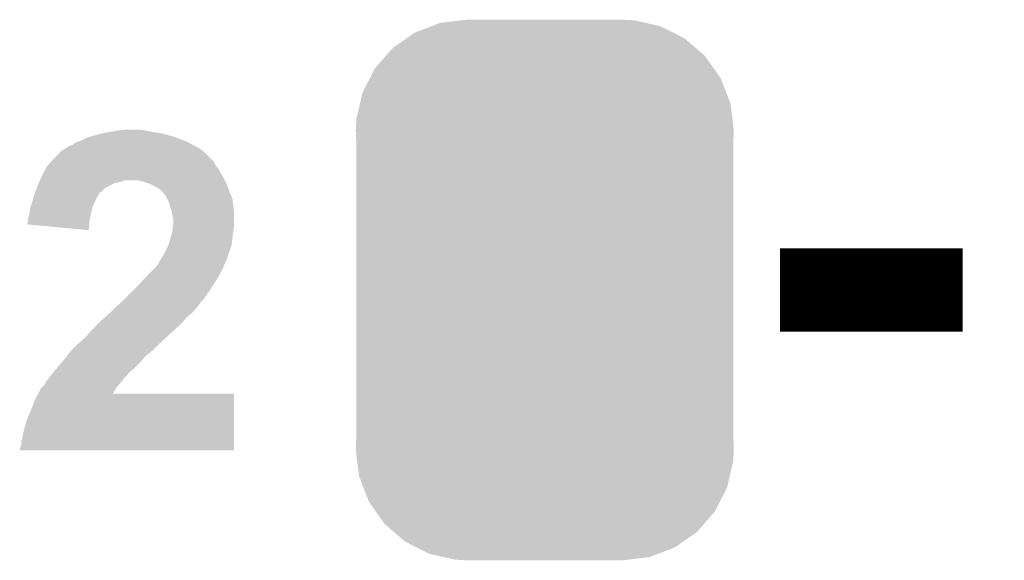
# Model space of a CAD drawing. Extents: x -1.3 to 24.2, y -3.9 to 39.2.
# Tile 11 of 34: x 7.9 to 10.9, y 7.4 to 9.1. Entities that reach past the tile are written whole.
import ezdxf

# ---------------------------------------------------------------- set-up
doc = ezdxf.new("R2010")
doc.units = 0
doc.layers.get('0').update_dxf_attribs({"linetype": 'CONTINUOUS'})
doc.layers.add('COMPASS_9_CLICK_V101_GTO', color=14, linetype='CONTINUOUS')
doc.layers.add('COMPASS_9_CLICK_V101_GTS', color=12, linetype='CONTINUOUS')

# ---------------------------------------------------------------- blocks, each defined once
blk = doc.blocks.new('CUSTOM_68')
for points in [[(-0.346778, 0.80667), (-0.319758, 0.816954), (0.353772, 0.80667), (0.308544, 0.816954)], [(-0.319758, 0.816954), (-0.25199, 0.82504), (0.308544, 0.816954), (0.27298, 0.82504)], [(-0.25199, 0.82504), (-0.23749, 0.82677), (0.27298, 0.82504), (0.23749, 0.82677)], [(-0.423346, 0.769256), (-0.397192, 0.787482), (0.427696, 0.769256), (0.391686, 0.787482)], [(-0.397192, 0.787482), (-0.346778, 0.80667), (0.391686, 0.787482), (0.353772, 0.80667)], [(-0.465166, 0.74011), (-0.423346, 0.769256), (0.461368, 0.74011), (0.427696, 0.769256)], [(-0.48704, 0.715032), (-0.465166, 0.74011), (0.49034, 0.715032), (0.461368, 0.74011)], [(-0.519626, 0.67767), (-0.48704, 0.715032), (0.516586, 0.67767), (0.49034, 0.715032)], [(-0.535174, 0.647234), (-0.519626, 0.67767), (0.537964, 0.647234), (0.516586, 0.67767)], [(-0.557316, 0.603886), (-0.535174, 0.647234), (0.55465, 0.603886), (0.537964, 0.647234)], [(-0.565176, 0.569912), (-0.557316, 0.603886), (0.567726, 0.569912), (0.55465, 0.603886)], [(-0.575988, 0.523164), (-0.565176, 0.569912), (0.573482, 0.523164), (0.567726, 0.569912)], [(-0.57785, 0.48768), (-0.575988, 0.523164), (0.57785, 0.48768), (0.573482, 0.523164)], [(-0.57658, 0.458364), (-0.57785, 0.48768), (0.57658, 0.458364), (0.57785, 0.48768)], [(-0.57658, 0.45836), (-0.57658, 0.458364), (0.57658, 0.45836), (0.57658, 0.458364)], [(-0.57658, -0.45836), (-0.57658, 0.45836), (0.57658, -0.45836), (0.57658, 0.45836)], [(-0.57785, -0.48768), (-0.576582, -0.458364), (0.57785, -0.48768), (0.57658, -0.458364)], [(-0.576582, -0.458364), (-0.57658, -0.45836), (0.57658, -0.458364), (0.57658, -0.45836)], [(-0.57348, -0.523164), (-0.57785, -0.48768), (0.575988, -0.523164), (0.57785, -0.48768)], [(-0.567726, -0.569912), (-0.57348, -0.523164), (0.565174, -0.569912), (0.575988, -0.523164)], [(-0.554648, -0.603886), (-0.567726, -0.569912), (0.557316, -0.603886), (0.565174, -0.569912)], [(-0.537964, -0.647234), (-0.554648, -0.603886), (0.535172, -0.647234), (0.557316, -0.603886)], [(-0.516584, -0.67767), (-0.537964, -0.647234), (0.519626, -0.67767), (0.535172, -0.647234)], [(-0.49034, -0.715032), (-0.516584, -0.67767), (0.487038, -0.715032), (0.519626, -0.67767)], [(-0.461366, -0.74011), (-0.49034, -0.715032), (0.465166, -0.74011), (0.487038, -0.715032)], [(-0.427696, -0.769256), (-0.461366, -0.74011), (0.423344, -0.769256), (0.465166, -0.74011)], [(-0.391684, -0.787482), (-0.427696, -0.769256), (0.397192, -0.787482), (0.423344, -0.769256)], [(-0.353772, -0.80667), (-0.391684, -0.787482), (0.346776, -0.80667), (0.397192, -0.787482)], [(-0.308542, -0.816954), (-0.353772, -0.80667), (0.319758, -0.816954), (0.346776, -0.80667)], [(-0.27298, -0.82504), (-0.308542, -0.816954), (0.251988, -0.82504), (0.319758, -0.816954)], [(-0.23749, -0.82677), (-0.27298, -0.82504), (0.23749, -0.82677), (0.251988, -0.82504)]]:
    blk.add_solid(points)

msp = doc.modelspace()

# ---------------------------------------------------------------- linework, layer by layer
at = {"layer": 'COMPASS_9_CLICK_V101_GTO', "const_width": 0.254}
msp.add_lwpolyline([(10.17524, 8.255), (10.73404, 8.255)], dxfattribs=at)
at = {"layer": 'COMPASS_9_CLICK_V101_GTO'}
for points in [[(8.069586, 8.7249), (8.107678, 8.73506), (8.3185, 8.7249), (8.280402, 8.73506)], [(8.107678, 8.73506), (8.12207, 8.7376), (8.280402, 8.73506), (8.26262, 8.7376)], [(8.12207, 8.7376), (8.136464, 8.74014), (8.26262, 8.7376), (8.24738, 8.74014)], [(8.136464, 8.74014), (8.150858, 8.74268), (8.24738, 8.74014), (8.23468, 8.74268)], [(8.150858, 8.74268), (8.173722, 8.74522), (8.23468, 8.74268), (8.221978, 8.74522)], [(8.000998, 8.69442), (8.013702, 8.699502), (8.389618, 8.69442), (8.379456, 8.699502)], [(8.013702, 8.699502), (8.02386, 8.70712), (8.379456, 8.699502), (8.36422, 8.70712)], [(8.02386, 8.70712), (8.0391, 8.7122), (8.36422, 8.70712), (8.35406, 8.7122)], [(8.0391, 8.7122), (8.054342, 8.71982), (8.35406, 8.7122), (8.332724, 8.71982)], [(8.054342, 8.71982), (8.06958, 8.724898), (8.332724, 8.71982), (8.318506, 8.724898)], [(8.06958, 8.724898), (8.069586, 8.7249), (8.318506, 8.724898), (8.3185, 8.7249)], [(7.947658, 8.648698), (7.980678, 8.681718), (8.442962, 8.648698), (8.409942, 8.681718)], [(7.980678, 8.681718), (7.980684, 8.681722), (8.409942, 8.681718), (8.409936, 8.681722)], [(7.980684, 8.681722), (7.985762, 8.684262), (8.409936, 8.681722), (8.405872, 8.684262)], [(7.985762, 8.684262), (8.000998, 8.69442), (8.405872, 8.684262), (8.389618, 8.69442)], [(7.93708, 8.636002), (7.94554, 8.646156), (8.450582, 8.636002), (8.445502, 8.646156)], [(7.94554, 8.646156), (7.947658, 8.648698), (8.445502, 8.646156), (8.442962, 8.648698)], [(7.912946, 8.59028), (7.923614, 8.61314), (8.47829, 8.59028), (8.46582, 8.61314)], [(7.923614, 8.61314), (7.9248, 8.615678), (8.46582, 8.61314), (8.464298, 8.615678)], [(7.9248, 8.615678), (7.930606, 8.625838), (8.464298, 8.615678), (8.458202, 8.625838)], [(7.930606, 8.625838), (7.93496, 8.633456), (8.458202, 8.625838), (8.452492, 8.633456)], [(7.93496, 8.633456), (7.93708, 8.636002), (8.452492, 8.633456), (8.450582, 8.636002)], [(7.90702, 8.577578), (7.90939, 8.582658), (8.133078, 8.577578), (8.143238, 8.582658)], [(7.90939, 8.582658), (7.910576, 8.5852), (8.143238, 8.582658), (8.158478, 8.5852)], [(7.910576, 8.5852), (7.912946, 8.590278), (8.158478, 8.5852), (8.171176, 8.590278)], [(7.912946, 8.590278), (7.912946, 8.59028), (8.171176, 8.590278), (8.214358, 8.59028)], [(8.23214, 8.5852), (8.214358, 8.59028), (8.48106, 8.5852), (8.47829, 8.59028)], [(8.247378, 8.58012), (8.23214, 8.5852), (8.483014, 8.58012), (8.48106, 8.5852)], [(8.272778, 8.56742), (8.247378, 8.58012), (8.4879, 8.56742), (8.483014, 8.58012)], [(7.89432, 8.54202), (7.898852, 8.554712), (8.089052, 8.54202), (8.097518, 8.554712)], [(7.898852, 8.554712), (7.898854, 8.55472), (8.097518, 8.554712), (8.100056, 8.55472)], [(7.898854, 8.55472), (7.90339, 8.567418), (8.100056, 8.55472), (8.112762, 8.567418)], [(7.90339, 8.567418), (7.90702, 8.577578), (8.112762, 8.567418), (8.133078, 8.577578)], [(8.2804, 8.56234), (8.272778, 8.56742), (8.489854, 8.56234), (8.4879, 8.56742)], [(8.285482, 8.557258), (8.2804, 8.56234), (8.491808, 8.557258), (8.489854, 8.56234)], [(8.289714, 8.55218), (8.285482, 8.557258), (8.49376, 8.55218), (8.491808, 8.557258)], [(8.29818, 8.542016), (8.289714, 8.55218), (8.498116, 8.542016), (8.49376, 8.55218)], [(7.885006, 8.511538), (7.88924, 8.52424), (8.074658, 8.511538), (8.081008, 8.52424)], [(7.88924, 8.52424), (7.889964, 8.52678), (8.081008, 8.52424), (8.08228, 8.52678)], [(7.889964, 8.52678), (7.893594, 8.539482), (8.08228, 8.52678), (8.08736, 8.539482)], [(7.893594, 8.539482), (7.89432, 8.54202), (8.08736, 8.539482), (8.089052, 8.54202)], [(8.301992, 8.534396), (8.29818, 8.542016), (8.50138, 8.534396), (8.498116, 8.542016)], [(8.3058, 8.52678), (8.301992, 8.534396), (8.502334, 8.52678), (8.50138, 8.534396)], [(8.315958, 8.496302), (8.3058, 8.52678), (8.506142, 8.496302), (8.502334, 8.52678)], [(7.87908, 8.48106), (7.881112, 8.49122), (8.067548, 8.48106), (8.06958, 8.49122)], [(7.881112, 8.49122), (7.88162, 8.49376), (8.06958, 8.49122), (8.070214, 8.49376)], [(7.88162, 8.49376), (7.884162, 8.509002), (8.070214, 8.49376), (8.074024, 8.509002)], [(7.884162, 8.509002), (7.885006, 8.511538), (8.074024, 8.509002), (8.074658, 8.511538)], [(8.316384, 8.493758), (8.315958, 8.496302), (8.50646, 8.493758), (8.506142, 8.496302)], [(8.3185, 8.48106), (8.316384, 8.493758), (8.50646, 8.48106), (8.50646, 8.493758)], [(7.874, 8.455682), (7.874002, 8.458204), (8.063568, 8.455682), (8.0638, 8.458204)], [(7.874002, 8.458204), (7.87654, 8.463284), (8.0638, 8.458204), (8.064266, 8.463284)], [(7.87654, 8.470902), (7.87908, 8.48106), (8.065516, 8.470902), (8.067548, 8.48106)], [(7.87654, 8.46582), (7.87654, 8.470902), (8.0645, 8.46582), (8.065516, 8.470902)], [(7.87654, 8.463284), (7.87654, 8.46582), (8.064266, 8.463284), (8.0645, 8.46582)], [(8.32104, 8.468362), (8.3185, 8.48106), (8.50646, 8.468362), (8.50646, 8.48106)], [(8.319768, 8.448038), (8.32104, 8.458202), (8.50646, 8.448038), (8.50646, 8.458202)], [(8.32104, 8.458202), (8.32104, 8.468362), (8.50646, 8.458202), (8.50646, 8.468362)], [(8.061936, 8.437882), (7.874, 8.455682), (8.061936, 8.437882), (8.063568, 8.455682)], [(8.31342, 8.41756), (8.317228, 8.4328), (8.502014, 8.41756), (8.50392, 8.4328)], [(8.317228, 8.4328), (8.3185, 8.437882), (8.50392, 8.4328), (8.504766, 8.437882)], [(8.3185, 8.437882), (8.319768, 8.448038), (8.504766, 8.437882), (8.50646, 8.448038)], [(8.305074, 8.392158), (8.308342, 8.39978), (8.498838, 8.392158), (8.49979, 8.39978)], [(8.308342, 8.39978), (8.31342, 8.41756), (8.49979, 8.39978), (8.502014, 8.41756)], [(8.2931, 8.36676), (8.30072, 8.382), (8.49037, 8.36676), (8.49545, 8.382)], [(8.30072, 8.382), (8.305074, 8.392158), (8.49545, 8.382), (8.498838, 8.392158)], [(8.27532, 8.336282), (8.279128, 8.343896), (8.47852, 8.336282), (8.48106, 8.343896)], [(8.279128, 8.343896), (8.280402, 8.346438), (8.48106, 8.343896), (8.483594, 8.346438)], [(8.280402, 8.34644), (8.282942, 8.348984), (8.483596, 8.34644), (8.484444, 8.348984)], [(8.280402, 8.346438), (8.280402, 8.34644), (8.483594, 8.346438), (8.483596, 8.34644)], [(8.282942, 8.348984), (8.28548, 8.354058), (8.484444, 8.348984), (8.486134, 8.354058)], [(8.28548, 8.354058), (8.2931, 8.36676), (8.486134, 8.354058), (8.49037, 8.36676)], [(8.24484, 8.30326), (8.24992, 8.308342), (8.462916, 8.30326), (8.46582, 8.308342)], [(8.24992, 8.308342), (8.265158, 8.32358), (8.46582, 8.308342), (8.47344, 8.32358)], [(8.265158, 8.32358), (8.2677, 8.326122), (8.47344, 8.32358), (8.474456, 8.326122)], [(8.2677, 8.326122), (8.275318, 8.33628), (8.474456, 8.326122), (8.47852, 8.33628)], [(8.275318, 8.33628), (8.27532, 8.336282), (8.47852, 8.33628), (8.47852, 8.336282)], [(8.21944, 8.27532), (8.233294, 8.29056), (8.446134, 8.27532), (8.45566, 8.29056)], [(8.233294, 8.29056), (8.24484, 8.30326), (8.45566, 8.29056), (8.462916, 8.30326)], [(8.166098, 8.22198), (8.191498, 8.24738), (8.40993, 8.22198), (8.42772, 8.24738)], [(8.191498, 8.24738), (8.214358, 8.27024), (8.42772, 8.24738), (8.44296, 8.27024)], [(8.214358, 8.27024), (8.21944, 8.27532), (8.44296, 8.27024), (8.446134, 8.27532)], [(8.158478, 8.21436), (8.16609, 8.221972), (8.40232, 8.21436), (8.407398, 8.221972)], [(8.16609, 8.221972), (8.166098, 8.22198), (8.407398, 8.221972), (8.40993, 8.22198)], [(8.12546, 8.18388), (8.130538, 8.188958), (8.376074, 8.18388), (8.382, 8.188958)], [(8.130538, 8.188958), (8.145782, 8.2042), (8.382, 8.188958), (8.3947, 8.2042)], [(8.145782, 8.2042), (8.15594, 8.211822), (8.3947, 8.2042), (8.400416, 8.211822)], [(8.15594, 8.211822), (8.158478, 8.21436), (8.400416, 8.211822), (8.40232, 8.21436)], [(8.0899, 8.15086), (8.09752, 8.15848), (8.3439, 8.15086), (8.350672, 8.15848)], [(8.09752, 8.15848), (8.114284, 8.17372), (8.350672, 8.15848), (8.36422, 8.17372)], [(8.114284, 8.17372), (8.12546, 8.18388), (8.36422, 8.17372), (8.376074, 8.18388)], [(8.04926, 8.10768), (8.067548, 8.128), (8.296488, 8.10768), (8.3185, 8.128)], [(8.067548, 8.128), (8.07212, 8.13308), (8.3185, 8.128), (8.324144, 8.13308)], [(8.07212, 8.13308), (8.0899, 8.15086), (8.324144, 8.13308), (8.3439, 8.15086)], [(8.034972, 8.09498), (8.037824, 8.097516), (8.285456, 8.09498), (8.28548, 8.097516)], [(8.037824, 8.097516), (8.04926, 8.10768), (8.28548, 8.097516), (8.296488, 8.10768)], [(7.996556, 8.05434), (8.006082, 8.06704), (8.237218, 8.05434), (8.25415, 8.06704)], [(8.006082, 8.06704), (8.00862, 8.06958), (8.25415, 8.06704), (8.257538, 8.06958)], [(8.00862, 8.06958), (8.0264, 8.08736), (8.257538, 8.06958), (8.275318, 8.08736)], [(8.0264, 8.08736), (8.034964, 8.094974), (8.275318, 8.08736), (8.282934, 8.094974)], [(8.034964, 8.094974), (8.034972, 8.09498), (8.282934, 8.094974), (8.285456, 8.09498)], [(7.979954, 8.03402), (7.99084, 8.046718), (8.219442, 8.03402), (8.23055, 8.046718)], [(7.99084, 8.046718), (7.996556, 8.05434), (8.23055, 8.046718), (8.237218, 8.05434)], [(7.952314, 8.000998), (7.965016, 8.01624), (8.18388, 8.000998), (8.20166, 8.01624)], [(7.965016, 8.01624), (7.9756, 8.02894), (8.20166, 8.01624), (8.21436, 8.02894)], [(7.9756, 8.02894), (7.979954, 8.03402), (8.21436, 8.02894), (8.219442, 8.03402)], [(7.932422, 7.975598), (7.934328, 7.978142), (8.163554, 7.975598), (8.166098, 7.978142)], [(7.934328, 7.978142), (7.94004, 7.98576), (8.166098, 7.978142), (8.16991, 7.98576)], [(7.94004, 7.98576), (7.942058, 7.988284), (8.16991, 7.98576), (8.171174, 7.988284)], [(7.942058, 7.988284), (7.942072, 7.9883), (8.171174, 7.988284), (8.173716, 7.9883)], [(7.942072, 7.9883), (7.946134, 7.993378), (8.173716, 7.9883), (8.178798, 7.993378)], [(7.946134, 7.993378), (7.9502, 7.99846), (8.178798, 7.993378), (8.182186, 7.99846)], [(7.9502, 7.99846), (7.952314, 8.000998), (8.182186, 7.99846), (8.18388, 8.000998)], [(7.907798, 7.9375), (7.91464, 7.950206), (8.135662, 7.9375), (8.14289, 7.950206)], [(7.91464, 7.950206), (7.914646, 7.952746), (8.14289, 7.950206), (8.144336, 7.952746)], [(7.914646, 7.952746), (7.917176, 7.955278), (8.144336, 7.952746), (8.145778, 7.955278)], [(7.917176, 7.955278), (7.927342, 7.965444), (8.145778, 7.955278), (8.154248, 7.965444)], [(7.927342, 7.965444), (7.92988, 7.97052), (8.154248, 7.965444), (8.15848, 7.97052)], [(7.92988, 7.97052), (7.932422, 7.975598), (8.15848, 7.97052), (8.163554, 7.975598)], [(7.88416, 7.88416), (7.89686, 7.917182), (8.506452, 7.88416), (8.506456, 7.917182)], [(7.89686, 7.917182), (7.907786, 7.937476), (8.506456, 7.917182), (8.50646, 7.937476)], [(7.907786, 7.937476), (7.907798, 7.9375), (8.50646, 7.937476), (8.135662, 7.9375)], [(7.87146, 7.853682), (7.88416, 7.88416), (8.506448, 7.853682), (8.506452, 7.88416)], [(7.86384, 7.82574), (7.87146, 7.853682), (8.506444, 7.82574), (8.506448, 7.853682)], [(7.85622, 7.790182), (7.85876, 7.80034), (8.506438, 7.790182), (8.50644, 7.80034)], [(7.85876, 7.80034), (7.86384, 7.82574), (8.50644, 7.80034), (8.506444, 7.82574)], [(7.85114, 7.764804), (7.851142, 7.769864), (8.506436, 7.764804), (8.506436, 7.769864)], [(7.851142, 7.769864), (7.85368, 7.774942), (8.506436, 7.769864), (8.506436, 7.774942)], [(7.85368, 7.774942), (7.85622, 7.782564), (8.506436, 7.774942), (8.506438, 7.782564)], [(7.85622, 7.782564), (7.85622, 7.790182), (8.506438, 7.782564), (8.506438, 7.790182)], [(8.506436, 7.76478), (7.85114, 7.764804), (8.506436, 7.76478), (8.506436, 7.764804)]]:
    msp.add_solid(points, dxfattribs=at)

# ---------------------------------------------------------------- block references
at = {"layer": 'COMPASS_9_CLICK_V101_GTS'}
msp.add_blockref('CUSTOM_68', (9.45642, 8.255), dxfattribs=at)

doc.saveas('drawing.dxf')
